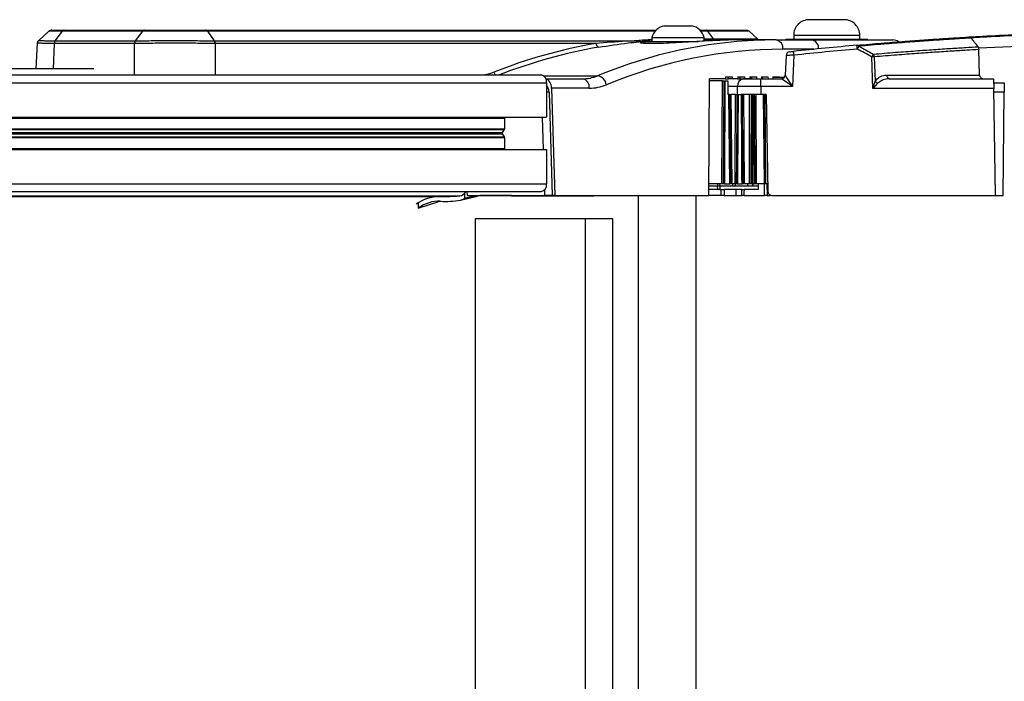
# Model space of a CAD drawing. Header units: millimetres. Extents: x 0 to 420, y 0 to 297.
# Tile 16 of 63: x 174 to 188, y 103 to 112. Entities that reach past the tile are written whole.
import ezdxf

# ---------------------------------------------------------------- set-up
doc = ezdxf.new("R2010")
doc.units = ezdxf.units.MM

msp = doc.modelspace()

# ---------------------------------------------------------------- linework, layer by layer
at = {"color": 7, "linetype": 'Continuous', "lineweight": 25}
for p, q in [((185.46529, 112.28966), (184.96964, 112.28966)), ((174.20186, 112.1268), (174.0556, 111.99229)), ((174.29339, 111.99098), (174.39558, 112.12574)), ((175.52948, 112.12574), (174.39558, 112.12574)), ((174.42214, 112.14053), (175.55606, 112.14053)), ((175.52948, 112.12574), (175.4273, 111.99098)), ((176.42271, 112.14053), (182.79967, 112.14053)), ((176.44811, 112.12574), (176.54575, 111.99098)), ((182.78597, 112.12574), (176.44811, 112.12574)), ((182.91927, 112.20111), (183.30477, 112.20111)), ((183.42438, 112.14053), (183.50528, 112.14053)), ((183.53088, 112.12574), (183.43808, 112.12574)), ((183.50528, 112.14053), (184.08224, 112.14053)), ((184.1198, 112.12574), (183.53088, 112.12574)), ((184.23571, 112.01765), (184.1198, 112.12574)), ((174.03874, 111.95526), (174.02124, 111.59317)), ((174.28049, 111.95263), (174.26312, 111.59317)), ((174.28085, 111.95262), (174.28049, 111.95263)), ((175.41503, 111.95262), (174.28085, 111.95262)), ((174.29339, 111.99098), (175.4273, 111.99098)), ((175.415, 111.50721), (175.41547, 111.95263)), ((175.41547, 111.95263), (175.41503, 111.95262)), ((176.54575, 111.99098), (182.52911, 111.99098)), ((176.55699, 111.95263), (176.55652, 111.50721)), ((181.94828, 111.95262), (176.55755, 111.95262)), ((182.64391, 111.98083), (182.64391, 111.95306)), ((182.64391, 111.98083), (183.39666, 111.98083)), ((182.73243, 111.98083), (182.73235, 111.98733)), ((182.74029, 112.0359), (182.74029, 111.98083)), ((182.74029, 112.0359), (183.48376, 112.0359)), ((183.48376, 111.98083), (183.48376, 112.0359)), ((183.48376, 112.01765), (183.60988, 112.01765)), ((183.93653, 112.00286), (183.48711, 112.00286)), ((183.93653, 112.00286), (183.48819, 111.98737)), ((183.60988, 112.01765), (184.23571, 112.01765)), ((184.50051, 112.00286), (183.93653, 112.00286)), ((184.50051, 112.00286), (185.00675, 112.00286)), ((184.63921, 112.01387), (184.63921, 112.00286)), ((184.63921, 112.01387), (185.79572, 112.01387)), ((184.74936, 112.06894), (184.74936, 112.01387)), ((184.74936, 112.06894), (185.68558, 112.06894)), ((185.00675, 112.00286), (186.15504, 112.00286)), ((185.68558, 112.01387), (185.68558, 112.06894)), ((185.79572, 112.00286), (185.79572, 112.01387)), ((187.26209, 112.03114), (187.26311, 112.02992)), ((188.91312, 111.95263), (187.37129, 111.88648)), ((185.03516, 111.86998), (184.5978, 111.86998)), ((184.76149, 111.84206), (184.74816, 111.84067)), ((187.37129, 111.88648), (187.36749, 111.88626)), ((187.36749, 111.88626), (187.37178, 111.86703)), ((187.38075, 111.50529), (187.37178, 111.86703)), ((184.64314, 111.78256), (184.63086, 111.50478)), ((184.75349, 111.78681), (184.73392, 111.34392)), ((185.86914, 111.31686), (185.85457, 111.76143)), ((174.83911, 111.59317), (100.90935, 111.59317)), ((99.39583, 111.50721), (181.17326, 111.50721)), ((99.47371, 111.39707), (181.25114, 111.39707)), ((181.20854, 111.49526), (181.97264, 111.49526)), ((181.2407, 111.45214), (181.75806, 111.45214)), ((181.25114, 111.39707), (181.25114, 110.90968)), ((183.54741, 109.79998), (183.55762, 111.45214)), ((183.74166, 111.4246), (183.55745, 111.4246)), ((183.7789, 111.45214), (183.55762, 111.45214)), ((183.73265, 109.9652), (183.74166, 111.4246)), ((183.74166, 111.4246), (183.7636, 111.4246)), ((183.75459, 109.9652), (183.7636, 111.4246)), ((183.7636, 111.4246), (183.77676, 111.4246)), ((183.77676, 111.4246), (183.76776, 109.9652)), ((183.77676, 111.4246), (183.81866, 111.4246)), ((183.78228, 111.47967), (183.7789, 111.45214)), ((183.7789, 111.45214), (183.82494, 111.45214)), ((183.78228, 111.47967), (183.88133, 111.47967)), ((183.81866, 111.4246), (183.8191, 111.23185)), ((183.82494, 111.45214), (183.8208, 111.47967)), ((183.88546, 111.45214), (183.82494, 111.45214)), ((183.88546, 111.45214), (183.88133, 111.47967)), ((183.95676, 111.45214), (183.88546, 111.45214)), ((183.95184, 111.45214), (184.03814, 111.45214)), ((183.96002, 111.47967), (183.95676, 111.45214)), ((183.96002, 111.47967), (184.05694, 111.47967)), ((183.99382, 111.45214), (183.98972, 111.47967)), ((184.06104, 111.45214), (184.03814, 111.45214)), ((184.06104, 111.45214), (184.05694, 111.47967)), ((184.12747, 111.45214), (184.06104, 111.45214)), ((184.13062, 111.47967), (184.12747, 111.45214)), ((184.13062, 111.47967), (184.22576, 111.47967)), ((184.15618, 111.45214), (184.15211, 111.47967)), ((184.22983, 111.45214), (184.22576, 111.47967)), ((184.28671, 111.34392), (184.28671, 111.45214)), ((184.28671, 111.45214), (184.57587, 111.45214)), ((184.29538, 111.47967), (184.29232, 111.45214)), ((184.29538, 111.47967), (184.38906, 111.47967)), ((184.31324, 111.45214), (184.30919, 111.47967)), ((184.31258, 111.45664), (184.31031, 111.45214)), ((184.39311, 111.45214), (184.38906, 111.47967)), ((184.45545, 111.47967), (184.45247, 111.45214)), ((184.45485, 111.47417), (184.61992, 111.47417)), ((184.45545, 111.47967), (184.54795, 111.47967)), ((184.46285, 111.47417), (184.46204, 111.47967)), ((184.54876, 111.47417), (184.54795, 111.47967)), ((184.61186, 111.47967), (184.61128, 111.47417)), ((184.61246, 111.47417), (184.61178, 111.47885)), ((184.61186, 111.47967), (184.62356, 111.47967)), ((186.06915, 111.50529), (187.38075, 111.50529)), ((186.10773, 111.45214), (187.57894, 111.45214)), ((187.57894, 111.45214), (187.5813, 111.31686)), ((187.5799, 111.39707), (187.73186, 111.39707)), ((187.73186, 111.39707), (187.73068, 111.26179)), ((181.28531, 111.26419), (181.25114, 111.26419)), ((181.28531, 111.26419), (181.3305, 109.79998)), ((181.32257, 111.31926), (181.36946, 109.79998)), ((181.85535, 111.31926), (181.32257, 111.31926)), ((183.95528, 111.34392), (183.81884, 111.34392)), ((183.95426, 111.23185), (183.95528, 111.34392)), ((184.28671, 111.34392), (184.28582, 111.23185)), ((184.73392, 111.34392), (184.28671, 111.34392)), ((187.5813, 111.31686), (185.86914, 111.31686)), ((187.60778, 109.79998), (187.5813, 111.31686)), ((187.73068, 111.26179), (187.58226, 111.26179)), ((187.71792, 109.79998), (187.73068, 111.26179)), ((183.83231, 111.23185), (183.8191, 111.23185)), ((183.84585, 109.9652), (183.83231, 111.23185)), ((183.84269, 111.23185), (183.83231, 111.23185)), ((183.84269, 111.23185), (183.85623, 109.9652)), ((183.84269, 111.23185), (183.86, 111.23185)), ((183.86, 111.23185), (183.87354, 109.9652)), ((183.92665, 111.23185), (183.86, 111.23185)), ((183.96171, 111.23185), (184.00962, 111.23185)), ((184.0202, 111.23185), (184.03834, 111.23185)), ((184.03834, 111.23185), (184.04688, 109.9652)), ((184.12627, 111.23185), (184.03834, 111.23185)), ((184.12232, 109.9652), (184.12627, 111.23185)), ((184.16456, 111.23185), (184.18105, 111.23185)), ((184.21181, 111.23185), (184.21931, 109.9652)), ((184.36108, 111.23185), (184.28582, 111.23185)), ((184.33487, 109.9652), (184.32411, 111.23185)), ((184.33884, 111.23185), (184.34961, 109.9652)), ((184.35393, 109.9652), (184.34326, 111.23185)), ((184.36108, 111.23185), (184.38513, 109.85409)), ((187.72825, 110.98403), (187.73186, 110.98403)), ((99.41815, 110.89591), (180.65533, 110.89591)), ((99.47371, 110.90968), (181.25114, 110.90968)), ((180.65574, 110.90968), (180.65533, 110.89591)), ((180.65533, 110.89591), (180.65533, 110.7419)), ((181.18778, 110.90968), (181.20189, 110.45258)), ((99.4191, 110.7419), (180.65533, 110.7419)), ((99.41916, 110.73217), (180.65249, 110.73217)), ((180.65249, 110.73217), (180.62331, 110.69086)), ((99.41942, 110.69086), (180.62331, 110.69086)), ((99.41954, 110.6714), (180.62331, 110.6714)), ((99.41979, 110.63009), (180.65249, 110.63009)), ((99.41985, 110.62036), (180.65533, 110.62036)), ((180.62331, 110.6714), (180.65249, 110.63009)), ((180.65533, 110.62036), (180.65533, 110.46635)), ((99.4208, 110.46635), (180.65533, 110.46635)), ((99.47371, 110.45258), (181.25114, 110.45258)), ((180.65533, 110.46635), (180.65574, 110.45258)), ((181.25114, 110.45258), (181.25114, 109.9652)), ((99.47371, 109.9652), (181.25114, 109.9652)), ((181.21966, 109.87674), (181.22203, 109.79998)), ((183.67364, 109.88259), (183.54792, 109.88259)), ((183.54826, 109.93766), (183.67257, 109.93766)), ((183.73265, 109.9652), (183.54843, 109.9652)), ((183.67253, 109.9652), (183.67257, 109.93766)), ((183.67257, 109.93766), (183.67257, 109.93766)), ((183.67364, 109.88259), (183.67257, 109.93766)), ((183.70143, 109.9652), (183.70172, 109.93766)), ((183.70172, 109.93766), (183.88274, 109.93766)), ((183.70311, 109.88259), (183.75071, 109.88259)), ((183.72107, 109.79998), (183.72395, 109.88259)), ((183.75459, 109.9652), (183.73265, 109.9652)), ((183.75071, 109.88259), (183.76676, 109.88259)), ((183.76776, 109.9652), (183.75459, 109.9652)), ((183.76676, 109.88259), (183.76388, 109.79998)), ((183.93002, 109.88259), (183.76676, 109.88259)), ((183.76776, 109.9652), (183.84585, 109.9652)), ((183.85623, 109.9652), (183.84585, 109.9652)), ((183.87354, 109.9652), (183.85623, 109.9652)), ((183.91881, 109.9652), (183.87354, 109.9652)), ((183.88274, 109.93766), (184.1725, 109.93766)), ((183.93002, 109.88259), (183.92965, 109.79998)), ((184.01425, 109.88259), (183.93002, 109.88259)), ((183.95396, 109.9652), (184.01817, 109.9652)), ((184.04688, 109.9652), (184.02878, 109.9652)), ((184.24686, 109.88259), (184.04627, 109.88259)), ((184.12232, 109.9652), (184.04688, 109.9652)), ((184.14677, 109.9652), (184.12232, 109.9652)), ((184.16026, 109.9652), (184.18857, 109.9652)), ((184.1725, 109.93766), (184.24568, 109.93766)), ((184.21931, 109.9652), (184.19994, 109.9652)), ((184.33487, 109.9652), (184.21931, 109.9652)), ((184.34961, 109.9652), (184.33487, 109.9652)), ((184.33671, 109.79998), (184.3355, 109.9652)), ((184.35393, 109.9652), (184.34961, 109.9652)), ((184.38319, 109.9652), (184.35393, 109.9652)), ((184.37128, 109.9652), (184.37229, 109.79998)), ((97.96408, 109.78386), (179.7415, 109.78386)), ((98.24322, 109.7933), (180.02065, 109.7933)), ((99.42458, 109.85506), (181.17326, 109.85506)), ((180.0485, 109.73699), (180.27253, 109.79112)), ((180.08221, 109.75757), (180.09275, 109.7661)), ((180.09275, 109.7661), (180.09275, 109.83493)), ((180.09275, 109.7661), (180.22904, 109.79001)), ((180.12392, 109.85506), (180.12562, 109.79998)), ((180.12562, 109.79998), (181.22203, 109.79998)), ((180.22904, 109.79001), (180.28483, 109.79998)), ((180.22904, 109.79001), (180.22904, 109.79998)), ((180.75422, 109.79998), (180.75422, 109.78897)), ((180.81646, 109.78897), (180.75422, 109.78897)), ((180.81646, 109.78897), (180.81646, 109.79998)), ((181.36707, 109.78897), (180.81646, 109.78897)), ((181.3305, 109.79998), (181.22203, 109.79998)), ((181.36946, 109.79998), (181.3305, 109.79998)), ((181.36707, 109.78897), (181.36707, 109.79998)), ((181.41497, 109.78897), (181.36707, 109.78897)), ((181.36946, 109.79998), (183.54741, 109.79998)), ((181.41497, 109.78897), (181.41497, 109.79998)), ((181.90523, 109.78897), (181.41497, 109.78897)), ((181.90523, 109.78897), (181.90523, 109.79998)), ((181.92136, 109.78897), (181.90523, 109.78897)), ((181.92136, 109.78897), (181.92136, 109.79998)), ((182.54748, 109.79998), (182.54748, 96.03204)), ((183.36525, 109.79998), (183.36525, 96.03204)), ((183.72107, 109.79998), (183.54741, 109.79998)), ((183.76388, 109.79998), (183.72107, 109.79998)), ((183.76388, 109.79998), (183.92965, 109.79998)), ((183.92965, 109.79998), (184.01344, 109.79998)), ((184.04539, 109.79998), (184.33671, 109.79998)), ((184.37229, 109.79998), (184.41698, 109.79998)), ((184.4402, 109.79998), (187.60778, 109.79998)), ((187.60778, 109.79998), (187.71792, 109.79998)), ((179.43309, 109.69382), (179.43356, 109.61825)), ((179.43356, 109.61825), (179.73805, 109.71647)), ((181.79913, 109.46955), (180.24146, 109.46955)), ((180.24146, 109.46955), (180.24146, 96.36247)), ((181.79913, 109.46955), (181.79913, 96.36247)), ((182.18854, 109.46955), (181.79913, 109.46955)), ((182.18854, 96.36247), (182.18854, 109.46955))]:
    msp.add_line(p, q, dxfattribs=at)
at = {"color": 7, "linetype": 'Continuous', "lineweight": 25, "flags": 128}
for points in [[(183.53088, 112.12574), (183.58041, 112.05798), (183.60988, 112.01765)], [(185.89142, 111.76239), (185.89504, 111.65232), (185.90281, 111.41609)], [(183.91881, 109.9652), (183.91915, 110.02027), (183.92051, 110.24054), (183.92597, 111.12162), (183.92665, 111.23185)], [(183.94075, 109.9652), (183.94109, 110.02027), (183.94246, 110.24054), (183.94792, 111.12162), (183.9486, 111.23185)], [(183.96171, 111.23185), (183.96117, 111.14453), (183.95903, 110.79527), (183.95396, 109.9652)], [(184.01817, 109.9652), (184.01758, 110.0525), (184.01523, 110.40172), (184.00962, 111.23185)], [(184.0202, 111.23185), (184.02057, 111.17678), (184.02206, 110.95651), (184.02804, 110.0754), (184.02878, 109.9652)], [(184.14677, 109.9652), (184.14695, 110.02027), (184.14768, 110.24054), (184.15061, 111.12165), (184.15097, 111.23185)], [(184.16456, 111.23185), (184.16427, 111.14442), (184.16308, 110.79468), (184.16026, 109.9652)], [(184.18857, 109.9652), (184.18806, 110.0525), (184.18598, 110.40172), (184.18105, 111.23185)], [(184.19239, 111.23185), (184.19272, 111.17678), (184.19403, 110.95651), (184.19929, 110.0754), (184.19994, 109.9652)], [(183.70172, 109.93766), (183.70241, 109.91065), (183.70311, 109.88259)], [(184.01344, 109.79998), (184.01385, 109.84144), (184.01425, 109.88259)], [(184.04627, 109.88259), (184.04583, 109.84144), (184.04539, 109.79998)]]:
    msp.add_lwpolyline(points, dxfattribs=at)
at = {"color": 7, "linetype": 'Continuous', "lineweight": 25}
for centre, radius, start, end in [((184.96964, 112.06937), 0.22029, 90, 180.112022), ((185.46529, 112.06937), 0.22029, 359.887978, 90), ((174.23827, 112.08546), 0.05507, 89.999718, 125.149531), ((182.95428, 111.98363), 0.22029, 99.145332, 166.273448), ((183.26976, 111.98363), 0.22029, 13.726552, 80.854668), ((184.08224, 112.08546), 0.05507, 47, 90), ((174.34749, 111.95197), 0.067, 144.387513, 179.438496), ((175.482, 111.95259), 0.06653, 144.756966, 179.969857), ((176.48837, 111.95275), 0.06862, 359.896619, 33.856146), ((182.00187, 111.95224), 0.05358, 179.595063, 257.605889), ((182.55852, 112.01302), 0.03676, 216.848199, 267.583477), ((184.27327, 112.05793), 0.05507, 227, 270), ((184.47731, 111.88381), 0.12129, 353.453528, 78.971924), ((184.98436, 111.88527), 0.1197, 355.924171, 79.220984), ((186.15504, 111.86518), 0.13768, 54.904074, 90), ((184.69815, 111.78003), 0.05507, 96.034541, 177.262186), ((190.48737, 57.06875), 55.07178, 95.043492, 95.982268), ((177.4002, 111.0297), 7.39217, 5.8786, 6.298047), ((190.48737, 57.06971), 55.01671, 95.043492, 95.982268), ((185.64653, 111.89604), 0.03127, 33.806749, 91.144699), ((176.92037, 111.11635), 8.76314, 4.956047, 5.309862), ((189.22674, 109.9546), 4.05827, 151.139399, 151.782727), ((189.22727, 109.87535), 3.86425, 150.102442, 150.785151), ((185.93701, 109.30651), 2.4563, 91.063324, 91.923349), ((185.8203, 111.75876), 0.07122, 2.921733, 36.86084), ((180.58002, 111.56313), 0.07748, 192.586429, 226.202704), ((181.15379, 111.41083), 0.09832, 351.950533, 78.578246), ((181.73486, 111.33309), 0.12129, 353.453528, 78.971924), ((181.94766, 111.34659), 0.15075, 8.07547, 80.460245), ((184.05365, 111.35443), 0.09893, 99.01953, 186.102825), ((184.19049, 111.53475), 0.08261, 223.358026, 244.549688), ((184.57586, 111.50721), 0.05507, 270.003756, 357.457697), ((185.98556, 111.48801), 0.10964, 220.992675, 245.27138), ((186.11725, 111.49963), 0.04843, 173.286207, 258.654513), ((180.6383, 110.74161), 0.01704, 326.382202, 0.998035), ((180.63827, 110.68113), 0.01784, 146.953318, 213.046682), ((180.6383, 110.62066), 0.01704, 359.001965, 33.617798), ((181.15379, 109.95143), 0.09832, 281.421754, 8.049467), ((179.74872, 109.18364), 0.60027, 90.688615, 124.961159), ((179.74144, 113.91847), 4.13461, 270.000875, 273.872096), ((180.00622, 109.90351), 0.11115, 277.457615, 334.154174), ((180.33886, 109.52463), 0.27536, 90.000007, 103.155937), ((184.4402, 109.85506), 0.05507, 181, 270)]:
    msp.add_arc(centre, radius, start, end, dxfattribs=at)
for centre, major_axis, ratio, start_param, end_param in [((183.47608, 99.03448), (-0.70506, 13.01116), 0.73699265, 0.08617889, 0.24081668), ((193.00698, 98.99612), (12.91082, -11.92502), 0.4050948, 2.76902933, 2.7922903), ((193.03235, 99.0364), (12.89502, -11.87477), 0.40384386, 2.77201251, 2.79232527), ((184.81729, 99.0364), (-0.63243, 12.95876), 0.70626472, 6.24873116, 6.38810828), ((183.51327, 99.0364), (-0.70534, 12.95603), 0.7371148, 0.08598649, 0.23727742), ((184.81729, 99.0364), (-0.63243, 12.95876), 0.70626472, 0.10492298, 0.24627798), ((184.91458, 99.0412), (-0.6324, 12.821), 0.70624659, 6.24836348, 6.52909561), ((180.26561, 112.55165), (-0.05666, 1.04553), 0.73699265, 3.16229697, 3.38240933), ((181.22531, 111.31446), (-0.0017, 0.13767), 0.70705294, 4.73857025, 6.09808865), ((181.72746, 112.55357), (-0.06105, 1.10059), 0.7060188, 3.1024475, 3.38317963), ((181.5595, 107.27779), (3.43798, 23.04685), 0.09210066, 4.90823936, 4.9086615), ((184.73392, 111.34199), (0.15807, -0.11014), 0.00818663, 1.57650018, 3.12984321), ((184.73392, 111.34199), (-0.10306, 0.16277), 0.00533772, 4.72081943, 6.27416247), ((181.18804, 111.25939), (-0.0017, 0.13767), 0.70705294, 4.73857025, 5.56067432), ((181.82476, 112.55838), (-0.06108, 1.23836), 0.70624659, 3.10677082, 3.38750295), ((184.16446, 97.11987), (-0.17688, 16.56407), 0.01380771, 0.68315219, 0.68578099), ((184.09711, 97.11795), (-0.10948, 16.56407), 0.00854823, 0.6830593, 0.68568869), ((184.09711, 97.11795), (-0.10948, 16.56407), 0.00854823, 5.59738362, 5.60001301), ((184.16446, 97.11987), (-0.17688, 16.56407), 0.01380771, 5.59710943, 5.59973824), ((179.7315, 108.5968), (-0.01593, 1.12126), 0.6249323, 6.23838366, 6.699518), ((179.76293, 118.87822), (-0.06817, 9.16295), 0.37602444, 3.11717709, 3.19954165), ((180.02481, 109.90591), (0.01508, 0.17457), 0.68942192, 3.31347898, 3.75920086)]:
    msp.add_ellipse(centre, major_axis=major_axis, ratio=ratio, start_param=start_param, end_param=end_param, dxfattribs=at)
for points, knots in [([(174.39558, 112.12574), (174.39558, 112.12574), (174.36922, 112.12578), (174.32106, 112.12584), (174.2634, 112.12592), (174.22519, 112.12597), (174.2003, 112.126), (174.20674, 112.12599), (174.2093, 112.12599)], [0, 0, 0, 0, 0.00000634, 0.21472271, 0.42944023, 0.64418883, 0.85893816, 1, 1, 1, 1]), ([(174.24609, 112.14053), (174.24397, 112.14053), (174.23536, 112.14053), (174.29004, 112.14053), (174.37811, 112.14053), (174.42214, 112.14053)], [0, 0, 0, 0, 0.14040234, 0.57022754, 1, 1, 1, 1]), ([(176.44811, 112.12574), (176.44811, 112.12574), (176.42101, 112.12578), (176.36172, 112.12584), (176.26304, 112.12592), (176.15589, 112.12597), (176.00822, 112.12601), (175.8191, 112.12599), (175.64538, 112.12588), (175.55753, 112.12578), (175.52948, 112.12574), (175.52948, 112.12574)], [0, 0, 0, 0, 0.00000327, 0.10897537, 0.22109863, 0.33008382, 0.44222679, 0.66233606, 0.88240249, 0.99999673, 1, 1, 1, 1]), ([(175.55606, 112.14053), (175.58395, 112.14053), (175.66402, 112.14053), (175.82989, 112.14053), (176.04172, 112.14053), (176.253, 112.14053), (176.36615, 112.14053), (176.42271, 112.14053)], [0, 0, 0, 0, 0.11776502, 0.33818049, 0.55865594, 0.77935876, 1, 1, 1, 1]), ([(183.53088, 112.12574), (183.52751, 112.12951), (183.52052, 112.13735), (183.51103, 112.1404), (183.50589, 112.14052), (183.50528, 112.14053)], [0, 0, 0, 0, 0.4495707, 0.93426444, 1, 1, 1, 1]), ([(187.23386, 112.04435), (187.29709, 112.04802), (187.68327, 112.07045), (188.23131, 112.09597), (189.03968, 112.12311), (189.73754, 112.13795), (190.27378, 112.1398), (190.48643, 112.14053)], [0, 0, 0, 0, 0.0583884, 0.35660668, 0.50571149, 0.80398162, 1, 1, 1, 1]), ([(190.48806, 112.12574), (190.27547, 112.12501), (189.7394, 112.12317), (189.04173, 112.10832), (188.2336, 112.08125), (187.69431, 112.05594), (187.31677, 112.03435), (187.2621, 112.03114), (187.26209, 112.03114)], [0, 0, 0, 0, 0.19757848, 0.49822254, 0.64851409, 0.94910601, 0.99998557, 1, 1, 1, 1]), ([(174.28049, 111.95263), (174.26975, 111.95275), (174.22678, 111.95322), (174.16202, 111.95393), (174.09507, 111.95465), (174.05356, 111.95508), (174.03559, 111.95526), (174.03963, 111.9552), (174.04005, 111.9552)], [0, 0, 0, 0, 0.07167251, 0.28669277, 0.50171247, 0.73724487, 0.97277693, 1, 1, 1, 1]), ([(174.05753, 111.99329), (174.05484, 111.99089), (174.04747, 111.98432), (174.04049, 111.97083), (174.0398, 111.95991), (174.03951, 111.95526)], [0, 0, 0, 0, 0.24863264, 0.680049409, 1, 1, 1, 1]), ([(174.05774, 111.99308), (174.05733, 111.99308), (174.05339, 111.99313), (174.07097, 111.99299), (174.11158, 111.99264), (174.17709, 111.99204), (174.24045, 111.99146), (174.28251, 111.99108), (174.29302, 111.99098)], [0, 0, 0, 0, 0.02697467, 0.2625518, 0.49812928, 0.71321127, 0.92829384, 1, 1, 1, 1]), ([(174.29339, 111.99098), (174.29052, 111.98643), (174.2858, 111.97894), (174.28188, 111.96539), (174.28121, 111.95707), (174.28085, 111.95262)], [0, 0, 0, 0, 0.41960496, 0.68991306, 1, 1, 1, 1]), ([(174.29302, 111.99098), (174.29314, 111.99098), (174.29327, 111.99098), (174.29339, 111.99098), (174.29339, 111.99098)], [0, 0, 0, 0, 0.99372571, 1, 1, 1, 1]), ([(176.55699, 111.95263), (176.54541, 111.95275), (176.49957, 111.95321), (176.40957, 111.95393), (176.27957, 111.95464), (176.13495, 111.95511), (175.98712, 111.95526), (175.84288, 111.95513), (175.70891, 111.95474), (175.58222, 111.95408), (175.48516, 111.95335), (175.43324, 111.95281), (175.41547, 111.95263)], [0, 0, 0, 0, 0.03683449, 0.1457653, 0.25785489, 0.37682915, 0.49996521, 0.60882491, 0.72084059, 0.82970533, 0.94172389, 1, 1, 1, 1]), ([(175.4273, 111.99098), (175.4273, 111.99098), (175.42742, 111.99098), (175.42754, 111.99098), (175.42767, 111.99098)], [0, 0, 0, 0, 0.00627429, 1, 1, 1, 1]), ([(175.42767, 111.99098), (175.44507, 111.99113), (175.49499, 111.99157), (175.58984, 111.99216), (175.7126, 111.99269), (175.84488, 111.99302), (175.98439, 111.99313), (176.13035, 111.99301), (176.27087, 111.99264), (176.39981, 111.99205), (176.48814, 111.99147), (176.53401, 111.99108), (176.54536, 111.99098)], [0, 0, 0, 0, 0.05828549, 0.16715566, 0.27917508, 0.38802937, 0.50003474, 0.61900413, 0.74212958, 0.85106587, 0.96315761, 1, 1, 1, 1]), ([(176.54536, 111.99098), (176.54549, 111.99098), (176.54561, 111.99098), (176.54574, 111.99098), (176.54575, 111.99098)], [0, 0, 0, 0, 0.99372571, 1, 1, 1, 1]), ([(176.55755, 111.95262), (176.55749, 111.95262), (176.5573, 111.95262), (176.55712, 111.95263), (176.55699, 111.95263)], [0, 0, 0, 0, 0.34128569, 1, 1, 1, 1]), ([(182.52911, 111.99098), (182.4769, 111.98847), (182.28547, 111.9793), (182.09026, 111.96385), (181.94828, 111.95262)], [0, 0, 0, 0, 0.27271875, 1, 1, 1, 1]), ([(181.99036, 111.89991), (182.13004, 111.92227), (182.32204, 111.95302), (182.50666, 111.97131), (182.55697, 111.9763)], [0, 0, 0, 0, 0.72747619, 1, 1, 1, 1]), ([(183.48819, 111.98737), (183.4415, 111.98418), (183.34815, 111.9778), (183.16998, 111.9665), (182.98813, 111.95668), (182.81925, 111.95052), (182.68399, 111.94966), (182.59598, 111.95432), (182.56888, 111.96318), (182.58642, 111.9722), (182.63094, 111.97701), (182.64391, 111.97842)], [0, 0, 0, 0, 0.11906228, 0.23805527, 0.35725885, 0.4763466, 0.59509121, 0.71348565, 0.83215138, 0.95108164, 1, 1, 1, 1]), ([(182.66434, 111.98083), (182.67374, 111.9821), (182.69121, 111.98445), (182.71934, 111.98642), (182.73235, 111.98733)], [0, 0, 0, 0, 0.53782042, 1, 1, 1, 1]), ([(183.63547, 112.00286), (183.63484, 112.00287), (183.62971, 112.003), (183.62023, 112.00605), (183.61324, 112.01388), (183.60988, 112.01765)], [0, 0, 0, 0, 0.06737174, 0.55044134, 1, 1, 1, 1]), ([(185.64591, 111.92731), (185.76434, 111.93753), (185.99337, 111.95729), (186.29769, 111.98115), (186.57109, 112.00132), (186.81133, 112.01786), (187.01717, 112.0312), (187.15151, 112.03945), (187.21668, 112.04332), (187.23386, 112.04435)], [0, 0, 0, 0, 0.16655546, 0.32208, 0.47760406, 0.63834915, 0.79173684, 0.94512434, 1, 1, 1, 1]), ([(187.26311, 112.02992), (187.24858, 112.02906), (187.18522, 112.02532), (187.0535, 112.01731), (186.84618, 112.00398), (186.60426, 111.98747), (186.32893, 111.9673), (186.02246, 111.94345), (185.7918, 111.92367), (185.67252, 111.91344)], [0, 0, 0, 0, 0.046068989, 0.200894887, 0.35572093, 0.517967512, 0.674936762, 0.831906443, 1, 1, 1, 1]), ([(187.23386, 112.04435), (187.23393, 112.04435), (187.23496, 112.04441), (187.24061, 112.04441), (187.25054, 112.04196), (187.2584, 112.0346), (187.26209, 112.03114)], [0, 0, 0, 0, 0.0074212, 0.1054975, 0.57935816, 1, 1, 1, 1]), ([(187.36034, 111.90651), (187.34416, 111.92718), (187.3119, 111.96838), (187.27934, 112.00945), (187.26311, 112.02992)], [0, 0, 0, 0, 0.5015951, 1, 1, 1, 1]), ([(184.69307, 111.83487), (184.69303, 111.83486), (184.69292, 111.83485), (184.6998, 111.83558), (184.71219, 111.83689), (184.72894, 111.83865), (184.74148, 111.83997), (184.74775, 111.84062)], [0, 0, 0, 0, 0.135663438, 0.349164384, 0.565126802, 0.782566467, 1, 1, 1, 1]), ([(185.85457, 111.76143), (185.82072, 111.78032), (185.75302, 111.81809), (185.68484, 111.85497), (185.65075, 111.87341)], [0, 0, 0, 0, 0.50001951, 1, 1, 1, 1]), ([(185.67252, 111.91344), (185.70677, 111.89501), (185.77527, 111.85814), (185.84328, 111.82037), (185.87728, 111.80148)], [0, 0, 0, 0, 0.50002177, 1, 1, 1, 1]), ([(185.87728, 111.80148), (185.98443, 111.81028), (186.19524, 111.82757), (186.47849, 111.84886), (186.74173, 111.86755), (186.98012, 111.88338), (187.19304, 111.8967), (187.30457, 111.90324), (187.36034, 111.90651)], [0, 0, 0, 0, 0.16473283, 0.32410313, 0.48347329, 0.65638218, 0.82819113, 1, 1, 1, 1]), ([(187.37178, 111.86703), (187.31657, 111.86379), (187.20615, 111.85731), (186.9952, 111.84412), (186.75782, 111.82839), (186.49399, 111.80972), (186.2101, 111.78844), (185.99881, 111.77117), (185.89142, 111.76239)], [0, 0, 0, 0, 0.16963988, 0.33927981, 0.51334585, 0.67376901, 0.8341923, 1, 1, 1, 1]), ([(187.36034, 111.90651), (187.3631, 111.90167), (187.36685, 111.8951), (187.36735, 111.8881), (187.36749, 111.88626)], [0, 0, 0, 0, 0.73731298, 1, 1, 1, 1]), ([(184.75349, 111.78681), (184.741, 111.78642), (184.71598, 111.78563), (184.68262, 111.78444), (184.65796, 111.78343), (184.64428, 111.78274), (184.64448, 111.78257), (184.64456, 111.7825)], [0, 0, 0, 0, 0.21672123, 0.43396649, 0.65041377, 0.86492292, 1, 1, 1, 1]), ([(184.03814, 111.45214), (184.06534, 111.45214), (184.11974, 111.45214), (184.21091, 111.45214), (184.26728, 111.45214), (184.28671, 111.45214)], [0, 0, 0, 0, 0.395840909, 0.791682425, 1, 1, 1, 1]), ([(185.86914, 111.31686), (185.86921, 111.31707), (185.87338, 111.32897), (185.88519, 111.36244), (185.89588, 111.395), (185.90281, 111.41609)], [0, 0, 0, 0, 0.00619171, 0.35631616, 1, 1, 1, 1]), ([(185.90281, 111.41609), (185.91779, 111.43456), (185.93559, 111.45649), (185.98181, 111.48779), (186.02248, 111.5032), (186.05954, 111.50486), (186.06915, 111.50529)], [0, 0, 0, 0, 0.32549754, 0.38674551, 0.84101643, 1, 1, 1, 1]), ([(186.10773, 111.45214), (186.09804, 111.45179), (186.06094, 111.45047), (186.00046, 111.43722), (185.95847, 111.4035), (185.9397, 111.38843)], [0, 0, 0, 0, 0.16343986, 0.62607531, 1, 1, 1, 1]), ([(187.38075, 111.50529), (187.38148, 111.4995), (187.38293, 111.48793), (187.39234, 111.4726), (187.4061, 111.46065), (187.42258, 111.45337), (187.43426, 111.45252), (187.43958, 111.45214)], [0, 0, 0, 0, 0.19827826, 0.39636813, 0.59983301, 0.81763308, 1, 1, 1, 1]), ([(184.28671, 111.34392), (184.2608, 111.34396), (184.18565, 111.34409), (184.06409, 111.34415), (183.99155, 111.34399), (183.95528, 111.34392)], [0, 0, 0, 0, 0.208316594, 0.604159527, 1, 1, 1, 1]), ([(185.9397, 111.38843), (185.92517, 111.37325), (185.90273, 111.34982), (185.87799, 111.3256), (185.86927, 111.31699), (185.86914, 111.31686)], [0, 0, 0, 0, 0.64399949, 0.99464421, 1, 1, 1, 1]), ([(183.92665, 111.23185), (183.92971, 111.23185), (183.93584, 111.23185), (183.94345, 111.23185), (183.94736, 111.23185), (183.9486, 111.23185)], [0, 0, 0, 0, 0.40606764, 0.81213604, 1, 1, 1, 1]), ([(183.9486, 111.23185), (183.95026, 111.23185), (183.95358, 111.23185), (183.95827, 111.23185), (183.96089, 111.23185), (183.96171, 111.23185)], [0, 0, 0, 0, 0.40793444, 0.81586846, 1, 1, 1, 1]), ([(184.28582, 111.23185), (184.23668, 111.23185), (184.13839, 111.23185), (184.04421, 111.23185), (184.00691, 111.23185), (184.00505, 111.23185)], [0, 0, 0, 0, 0.48725297, 0.97450669, 1, 1, 1, 1]), ([(184.00962, 111.23185), (184.01138, 111.23185), (184.01491, 111.23185), (184.01834, 111.23185), (184.01977, 111.23185), (184.0202, 111.23185)], [0, 0, 0, 0, 0.41106253, 0.82212533, 1, 1, 1, 1]), ([(183.67257, 109.93766), (183.67783, 109.93766), (183.68837, 109.93766), (183.69727, 109.93766), (183.70172, 109.93766)], [0, 0, 0, 0, 0.49976065, 1, 1, 1, 1]), ([(183.70311, 109.88259), (183.69862, 109.88259), (183.68963, 109.88259), (183.67897, 109.88259), (183.67364, 109.88259)], [0, 0, 0, 0, 0.49984646, 1, 1, 1, 1]), ([(183.94075, 109.9652), (183.94, 109.9652), (183.93661, 109.9652), (183.92973, 109.9652), (183.92287, 109.9652), (183.91934, 109.9652), (183.91881, 109.9652)], [0, 0, 0, 0, 0.1150079, 0.52108658, 0.92716784, 1, 1, 1, 1]), ([(183.95396, 109.9652), (183.95213, 109.9652), (183.94845, 109.9652), (183.94387, 109.9652), (183.94151, 109.9652), (183.94075, 109.9652)], [0, 0, 0, 0, 0.4048005, 0.80960177, 1, 1, 1, 1]), ([(184.01425, 109.88259), (184.02048, 109.88259), (184.03296, 109.88259), (184.04183, 109.88259), (184.04627, 109.88259)], [0, 0, 0, 0, 0.49999967, 1, 1, 1, 1]), ([(184.02878, 109.9652), (184.02769, 109.9652), (184.02551, 109.9652), (184.0215, 109.9652), (184.01894, 109.9652), (184.01817, 109.9652)], [0, 0, 0, 0, 0.41083508, 0.82167019, 1, 1, 1, 1]), ([(184.16026, 109.9652), (184.1584, 109.9652), (184.15468, 109.9652), (184.15, 109.9652), (184.14767, 109.9652), (184.14677, 109.9652)], [0, 0, 0, 0, 0.38103959, 0.76207941, 1, 1, 1, 1]), ([(184.19994, 109.9652), (184.1987, 109.9652), (184.19622, 109.9652), (184.19198, 109.9652), (184.18937, 109.9652), (184.18857, 109.9652)], [0, 0, 0, 0, 0.41083508, 0.82167019, 1, 1, 1, 1]), ([(184.24512, 109.9652), (184.24548, 109.94685), (184.246, 109.91932), (184.24664, 109.89178), (184.24686, 109.88259)], [0, 0, 0, 0, 0.666275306, 1, 1, 1, 1]), ([(180.28037, 109.79387), (180.27447, 109.79263), (180.25619, 109.7888), (180.1822, 109.77689), (180.11826, 109.76454), (180.08221, 109.75757)], [0, 0, 0, 0, 0.172053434, 0.533345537, 1, 1, 1, 1]), ([(180.75422, 109.79988), (180.6506, 109.79973), (180.50847, 109.79952), (180.36634, 109.79879), (180.32783, 109.79859)], [0, 0, 0, 0, 0.72903103, 1, 1, 1, 1]), ([(184.04539, 109.79998), (184.04113, 109.79998), (184.03231, 109.79998), (184.01988, 109.79998), (184.01344, 109.79998)], [0, 0, 0, 0, 0.48204391, 1, 1, 1, 1]), ([(184.37229, 109.79998), (184.36603, 109.79998), (184.35306, 109.79998), (184.34229, 109.79998), (184.33671, 109.79998)], [0, 0, 0, 0, 0.48204391, 1, 1, 1, 1])]:
    msp.add_open_spline(points, degree=3, knots=knots, dxfattribs=at)
for points in [[(174.42214, 112.14053), (174.4197, 112.14035), (174.41483, 112.13998), (174.40779, 112.13696), (174.40119, 112.13238), (174.39745, 112.12795), (174.39558, 112.12574)], [(175.55606, 112.14053), (175.55363, 112.14035), (175.54875, 112.13998), (175.54171, 112.13696), (175.5351, 112.13238), (175.53136, 112.12795), (175.52948, 112.12574)], [(176.44811, 112.12574), (176.44632, 112.12795), (176.44274, 112.13238), (176.43643, 112.13696), (176.4297, 112.13998), (176.42504, 112.14035), (176.42271, 112.14053)], [(175.4273, 111.99098), (175.42554, 111.98837), (175.42202, 111.98315), (175.41827, 111.97367), (175.4157, 111.96341), (175.41525, 111.95622), (175.41503, 111.95262)], [(176.54575, 111.99098), (176.54743, 111.98837), (176.55081, 111.98315), (176.55442, 111.97367), (176.55689, 111.96341), (176.55733, 111.95622), (176.55755, 111.95262)]]:
    msp.add_open_spline(points, degree=3, dxfattribs=at)

doc.saveas('drawing.dxf')
